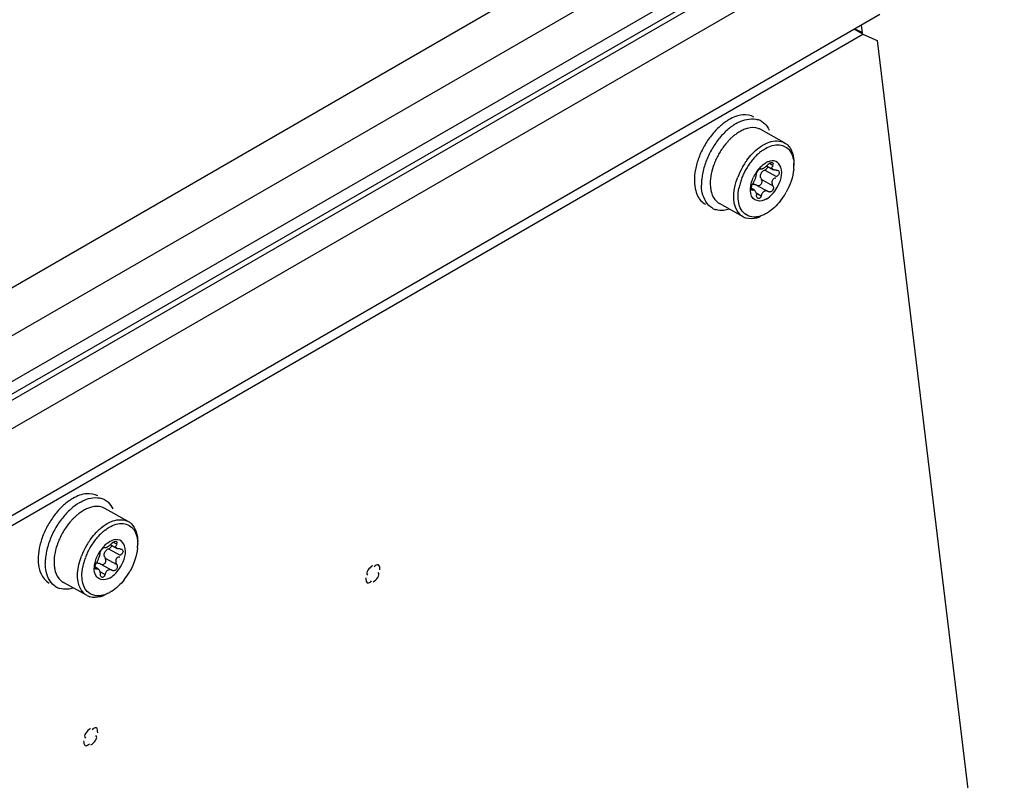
# Model space of a CAD drawing. Header units: inches. Extents: x 0 to 166, y 0 to 117.
# Tile 55 of 80: x 149.48 to 151.42, y 27.44 to 28.95. Entities that reach past the tile are written whole.
import ezdxf

# ---------------------------------------------------------------- set-up
doc = ezdxf.new("R2010")
doc.units = ezdxf.units.IN
doc.header["$LTSCALE"] = 9.105315
doc.header["$MEASUREMENT"] = 0
doc.layers.get('0').update_dxf_attribs({"linetype": 'CONTINUOUS'})

msp = doc.modelspace()

# ---------------------------------------------------------------- linework, layer by layer
at = {"color": 7, "linetype": 'CONTINUOUS'}
for p, q in [((147.7763, 27.4448), (150.893, 29.2442)), ((146.6703, 26.5842), (151.1263, 29.1568)), ((146.6726, 26.6225), (151.0819, 29.1682)), ((150.936, 29.1735), (147.8152, 27.3717)), ((151.093, 29.1491), (146.6837, 26.6034)), ((151.1514, 29.1145), (146.6953, 26.5418)), ((146.6838, 26.3644), (151.1729, 28.9562)), ((151.1391, 28.917), (151.1218, 28.9267)), ((151.1393, 28.9198), (151.1228, 28.9273)), ((151.1362, 28.935), (151.1381, 28.9196)), ((146.6858, 26.3459), (151.1391, 28.917)), ((151.1391, 28.917), (151.1672, 28.9043)), ((151.1672, 28.9043), (151.4183, 26.8337)), ((150.9847, 28.7028), (150.9381, 28.7288)), ((150.9358, 28.6527), (150.938, 28.6515)), ((150.9379, 28.6515), (150.938, 28.6515)), ((150.9445, 28.661), (150.9476, 28.6631)), ((150.9502, 28.6566), (150.9628, 28.6496)), ((150.9561, 28.6616), (150.9613, 28.6588)), ((151.0032, 28.658), (151.0032, 28.6626)), ((150.9276, 28.6349), (150.9266, 28.6319)), ((150.9457, 28.649), (150.9687, 28.6362)), ((150.9193, 28.6131), (150.9256, 28.6096)), ((150.9193, 28.6111), (150.9193, 28.6124)), ((150.9294, 28.6194), (150.9524, 28.6066)), ((150.9389, 28.6308), (150.9619, 28.618)), ((150.9194, 28.6108), (150.9221, 28.6093)), ((150.9287, 28.6039), (150.9387, 28.5983)), ((150.9527, 28.6064), (150.9524, 28.6066)), ((150.9033, 28.5566), (150.8567, 28.5826)), ((150.9511, 28.5645), (150.9492, 28.5633)), ((149.6902, 27.9554), (149.6436, 27.9814)), ((149.65, 27.9136), (149.6531, 27.9157)), ((149.6616, 27.9142), (149.6668, 27.9114)), ((149.7087, 27.9106), (149.7087, 27.9153)), ((149.6413, 27.9053), (149.6435, 27.9041)), ((149.6434, 27.9042), (149.6435, 27.9041)), ((149.6512, 27.9016), (149.6742, 27.8888)), ((149.6557, 27.9092), (149.6683, 27.9022)), ((149.6331, 27.8875), (149.6321, 27.8845)), ((149.6444, 27.8834), (149.6674, 27.8706)), ((149.6248, 27.8657), (149.6311, 27.8622)), ((149.6248, 27.8637), (149.6248, 27.865)), ((149.6249, 27.8635), (149.6276, 27.8619)), ((149.6342, 27.8565), (149.6442, 27.851)), ((149.6349, 27.8721), (149.6579, 27.8592)), ((149.6582, 27.8591), (149.6579, 27.8593)), ((150.1725, 27.8684), (150.1719, 27.8681)), ((149.6088, 27.8093), (149.5622, 27.8352)), ((149.6566, 27.8172), (149.6547, 27.816)), ((149.6157, 27.547), (149.6151, 27.5466))]:
    msp.add_line(p, q, dxfattribs=at)
for points in [[(150.9332, 28.6487), (150.9341, 28.6497), (150.9351, 28.6506)], [(150.9351, 28.6506), (150.9355, 28.6509), (150.9359, 28.6511), (150.9362, 28.6514), (150.9366, 28.6515), (150.9369, 28.6516), (150.9372, 28.6517), (150.9375, 28.6517), (150.9377, 28.6516), (150.9378, 28.6516)], [(150.938, 28.6515), (150.9383, 28.6513), (150.9388, 28.6512), (150.9393, 28.6512), (150.9399, 28.6513), (150.9405, 28.6514), (150.9412, 28.6517), (150.9419, 28.652), (150.9428, 28.6524), (150.9436, 28.6528)], [(150.9436, 28.6528), (150.9445, 28.6534), (150.9455, 28.654), (150.9464, 28.6547), (150.9473, 28.6554)], [(150.9457, 28.649), (150.9476, 28.6498), (150.9492, 28.651), (150.9505, 28.6523), (150.9514, 28.6538), (150.9519, 28.6552), (150.9519, 28.6557)], [(150.9473, 28.6554), (150.9481, 28.6561), (150.9491, 28.6569)], [(150.9491, 28.6569), (150.95, 28.6577), (150.951, 28.6586), (150.9519, 28.6596)], [(150.9519, 28.6596), (150.9525, 28.6602), (150.953, 28.6607), (150.9536, 28.6611), (150.9541, 28.6616), (150.9547, 28.662), (150.9553, 28.6624), (150.9559, 28.6627), (150.9565, 28.663), (150.9571, 28.6633)], [(150.9571, 28.6633), (150.9583, 28.6637), (150.9595, 28.6639), (150.9605, 28.6638), (150.9611, 28.6635)], [(150.9611, 28.6635), (150.9613, 28.6635), (150.9618, 28.6629), (150.9621, 28.6621), (150.9621, 28.6612), (150.9619, 28.66), (150.9613, 28.6588)], [(150.9287, 28.64), (150.9289, 28.641), (150.9293, 28.6422), (150.9298, 28.6436), (150.9305, 28.6449), (150.9313, 28.6462), (150.9322, 28.6475), (150.9332, 28.6487)], [(150.9685, 28.6487), (150.9701, 28.6486), (150.9715, 28.6482), (150.972, 28.648)], [(150.9735, 28.6411), (150.9727, 28.6396), (150.9716, 28.6383), (150.9702, 28.6371), (150.9687, 28.6362)], [(150.972, 28.648), (150.9726, 28.6475), (150.9735, 28.6466), (150.974, 28.6454)], [(150.974, 28.6454), (150.9742, 28.644), (150.9741, 28.6426), (150.9735, 28.6411)], [(150.9193, 28.6124), (150.9193, 28.6139), (150.9196, 28.6155), (150.92, 28.6172)], [(150.92, 28.6172), (150.9205, 28.6188), (150.9212, 28.6204), (150.9219, 28.6218)], [(150.9203, 28.62), (150.9212, 28.6205), (150.9221, 28.6208), (150.9231, 28.6209), (150.9242, 28.621), (150.9253, 28.6209), (150.9264, 28.6207), (150.9275, 28.6203), (150.9286, 28.6198), (150.9294, 28.6195)], [(150.93, 28.6191), (150.9314, 28.6185), (150.9331, 28.6182), (150.9347, 28.6183), (150.9362, 28.6188), (150.9376, 28.6196), (150.9387, 28.6208), (150.9396, 28.6222), (150.9402, 28.6238)], [(150.9403, 28.6274), (150.9398, 28.6291), (150.9389, 28.6308)], [(150.9402, 28.6238), (150.9404, 28.6256), (150.9403, 28.6274)], [(150.9619, 28.618), (150.9625, 28.6165), (150.9628, 28.6149), (150.9628, 28.6133), (150.9625, 28.6117), (150.962, 28.6102), (150.9613, 28.6089), (150.9603, 28.6077), (150.9592, 28.6068), (150.9579, 28.6061)], [(150.9204, 28.609), (150.9201, 28.6093), (150.9196, 28.61), (150.9193, 28.6111)], [(150.9221, 28.6093), (150.9214, 28.6089), (150.9207, 28.6089), (150.9204, 28.609)], [(150.9322, 28.5929), (150.932, 28.593), (150.9312, 28.5937), (150.9305, 28.5947), (150.9299, 28.596), (150.9296, 28.5975), (150.9293, 28.5992)], [(150.9339, 28.5925), (150.933, 28.5926), (150.9322, 28.5929)], [(150.9359, 28.5934), (150.9349, 28.5928), (150.9339, 28.5925)], [(150.9387, 28.5983), (150.9385, 28.5976), (150.9383, 28.597), (150.938, 28.5963), (150.9377, 28.5957), (150.9374, 28.5952), (150.9371, 28.5946), (150.9367, 28.5942), (150.9363, 28.5938), (150.9359, 28.5934)], [(150.9412, 28.6038), (150.9406, 28.6029), (150.9401, 28.602), (150.9395, 28.6009), (150.9391, 28.5997), (150.9387, 28.5983)], [(150.9443, 28.6066), (150.9434, 28.6061), (150.9426, 28.6054), (150.9419, 28.6046), (150.9412, 28.6038)], [(150.9524, 28.6066), (150.9517, 28.607), (150.9508, 28.6073), (150.9498, 28.6076), (150.9489, 28.6077), (150.948, 28.6077), (150.9471, 28.6076), (150.9462, 28.6074), (150.9452, 28.6071), (150.9443, 28.6066)], [(150.9579, 28.6061), (150.9573, 28.6059), (150.9567, 28.6057), (150.9561, 28.6057), (150.9555, 28.6056), (150.955, 28.6057), (150.9544, 28.6058), (150.9538, 28.6059), (150.9533, 28.6062), (150.9529, 28.6063)], [(149.6574, 27.9123), (149.658, 27.9128), (149.6585, 27.9133), (149.6591, 27.9138), (149.6596, 27.9142), (149.6602, 27.9146), (149.6608, 27.915), (149.6614, 27.9153), (149.662, 27.9156), (149.6626, 27.9159)], [(149.6626, 27.9159), (149.6638, 27.9163), (149.665, 27.9165), (149.666, 27.9164), (149.6666, 27.9162)], [(149.6666, 27.9162), (149.6668, 27.9161), (149.6673, 27.9155), (149.6676, 27.9148), (149.6676, 27.9138), (149.6674, 27.9126), (149.6668, 27.9114)], [(149.6342, 27.8926), (149.6344, 27.8936), (149.6348, 27.8949), (149.6353, 27.8962), (149.636, 27.8976), (149.6368, 27.8989), (149.6377, 27.9001), (149.6387, 27.9013)], [(149.6387, 27.9013), (149.6396, 27.9023), (149.6406, 27.9032)], [(149.6406, 27.9032), (149.641, 27.9035), (149.6414, 27.9038), (149.6417, 27.904), (149.6421, 27.9041), (149.6424, 27.9043), (149.6427, 27.9043), (149.643, 27.9043), (149.6432, 27.9043), (149.6433, 27.9042)], [(149.6435, 27.9041), (149.6438, 27.904), (149.6443, 27.9039), (149.6448, 27.9039), (149.6454, 27.9039), (149.646, 27.9041), (149.6467, 27.9043), (149.6474, 27.9046), (149.6483, 27.905), (149.6491, 27.9055)], [(149.6491, 27.9055), (149.65, 27.906), (149.651, 27.9066), (149.6519, 27.9073), (149.6528, 27.908)], [(149.6512, 27.9016), (149.6531, 27.9025), (149.6547, 27.9036), (149.656, 27.9049), (149.6569, 27.9064), (149.6574, 27.9079), (149.6574, 27.9083)], [(149.6528, 27.908), (149.6536, 27.9087), (149.6546, 27.9095)], [(149.6546, 27.9095), (149.6555, 27.9103), (149.6565, 27.9113), (149.6574, 27.9123)], [(149.674, 27.9013), (149.6756, 27.9012), (149.677, 27.9008), (149.6775, 27.9006)], [(149.679, 27.8937), (149.6782, 27.8923), (149.6771, 27.8909), (149.6757, 27.8898), (149.6742, 27.8888)], [(149.6775, 27.9006), (149.6781, 27.9001), (149.679, 27.8992), (149.6795, 27.898)], [(149.6795, 27.898), (149.6797, 27.8966), (149.6796, 27.8952), (149.679, 27.8937)], [(149.6255, 27.8698), (149.626, 27.8715), (149.6267, 27.873), (149.6274, 27.8744)], [(149.6258, 27.8727), (149.6267, 27.8731), (149.6276, 27.8734), (149.6286, 27.8736), (149.6297, 27.8736), (149.6308, 27.8735), (149.6319, 27.8733), (149.633, 27.873), (149.6341, 27.8725), (149.6349, 27.8721)], [(149.6355, 27.8717), (149.6369, 27.8711), (149.6386, 27.8708), (149.6402, 27.8709), (149.6417, 27.8714), (149.6431, 27.8723), (149.6442, 27.8734), (149.6451, 27.8749), (149.6457, 27.8765)], [(149.6458, 27.88), (149.6453, 27.8818), (149.6444, 27.8834)], [(149.6457, 27.8765), (149.6459, 27.8782), (149.6458, 27.88)], [(149.6248, 27.865), (149.6248, 27.8665), (149.6251, 27.8681), (149.6255, 27.8698)], [(149.6259, 27.8616), (149.6256, 27.8619), (149.6251, 27.8627), (149.6248, 27.8637)], [(149.6276, 27.8619), (149.6269, 27.8615), (149.6262, 27.8615), (149.6259, 27.8616)], [(149.6467, 27.8564), (149.6461, 27.8556), (149.6456, 27.8546), (149.645, 27.8535), (149.6446, 27.8523), (149.6442, 27.851)], [(149.6498, 27.8593), (149.6489, 27.8587), (149.6481, 27.858), (149.6474, 27.8573), (149.6467, 27.8564)], [(149.6579, 27.8593), (149.6572, 27.8596), (149.6563, 27.86), (149.6553, 27.8602), (149.6544, 27.8603), (149.6535, 27.8604), (149.6526, 27.8603), (149.6517, 27.86), (149.6507, 27.8597), (149.6498, 27.8593)], [(149.6634, 27.8587), (149.6628, 27.8585), (149.6622, 27.8584), (149.6616, 27.8583), (149.661, 27.8583), (149.6605, 27.8583), (149.6599, 27.8584), (149.6593, 27.8586), (149.6588, 27.8588), (149.6584, 27.859)], [(149.6674, 27.8706), (149.668, 27.8691), (149.6683, 27.8675), (149.6683, 27.8659), (149.668, 27.8643), (149.6675, 27.8628), (149.6668, 27.8615), (149.6658, 27.8603), (149.6647, 27.8594), (149.6634, 27.8587)], [(149.6377, 27.8455), (149.6375, 27.8456), (149.6367, 27.8464), (149.636, 27.8474), (149.6354, 27.8487), (149.635, 27.8502), (149.6348, 27.8518)], [(149.6394, 27.8452), (149.6385, 27.8452), (149.6377, 27.8455)], [(149.6414, 27.846), (149.6404, 27.8454), (149.6394, 27.8452)], [(149.6442, 27.851), (149.644, 27.8503), (149.6438, 27.8496), (149.6435, 27.8489), (149.6432, 27.8483), (149.6429, 27.8478), (149.6426, 27.8473), (149.6422, 27.8468), (149.6418, 27.8464), (149.6414, 27.846)]]:
    msp.add_lwpolyline(points, dxfattribs=at)
for centre, radius, start, end in [((150.9217, 28.7156), 0.0343, 60.8968, 72.7376), ((150.9477, 28.6341), 0.1356, 131.9923, 136.9605), ((150.9392, 28.6435), 0.1229, 128.1373, 131.9828), ((150.9552, 28.6334), 0.126, 130.2953, 131.7609), ((150.9495, 28.6403), 0.1171, 126.2971, 130.3282), ((150.9408, 28.6521), 0.1024, 121.7868, 126.3115), ((150.9351, 28.6612), 0.0917, 120.0089, 121.7357), ((150.9239, 28.7033), 0.0291, 60.8544, 72.0897), ((150.981, 28.6097), 0.1611, 141.6477, 146.1642), ((150.9714, 28.6173), 0.1489, 136.8887, 141.663), ((150.9614, 28.6267), 0.1352, 131.7994, 136.8811), ((150.9595, 28.626), 0.1174, 134.1231, 136.9363), ((150.9718, 28.6143), 0.1669, 150.5952, 154.9464), ((150.9711, 28.6146), 0.1661, 146.2139, 150.5922), ((150.9854, 28.6067), 0.1665, 146.1593, 155.0083), ((150.9778, 28.6109), 0.1412, 146.2139, 150.5922), ((150.9744, 28.6133), 0.137, 141.687, 146.2278), ((150.9676, 28.6186), 0.1283, 138.1732, 141.6838), ((150.9626, 28.623), 0.1217, 136.9295, 138.1541), ((150.9575, 28.6199), 0.1515, 159.3926, 164.0431), ((150.9683, 28.6159), 0.1631, 154.9321, 159.4075), ((150.9823, 28.6081), 0.163, 154.9925, 159.4667), ((150.9754, 28.6119), 0.1386, 154.9321, 159.4075), ((150.9784, 28.6106), 0.1418, 150.5952, 154.9464), ((151.0146, 28.5919), 0.1209, 139.4052, 141.7915), ((151.0039, 28.6022), 0.1144, 131.7917, 136.3514), ((151.0101, 28.5959), 0.1149, 137.0166, 139.4066), ((151.0049, 28.6007), 0.1078, 132.6005, 137.0314), ((151.0006, 28.6053), 0.1015, 131.0806, 132.574), ((150.9984, 28.6078), 0.0982, 129.8277, 131.0795), ((150.9953, 28.6116), 0.0933, 127.2991, 129.8392), ((150.9439, 28.6238), 0.1374, 164.0473, 169.0386), ((150.9568, 28.6163), 0.1363, 164.1679, 169.6541), ((150.9712, 28.6122), 0.1512, 159.4506, 164.1709), ((151.0236, 28.5854), 0.1402, 150.5579, 159.4464), ((151.0244, 28.585), 0.1412, 146.1505, 150.5857), ((151.0232, 28.5856), 0.1316, 146.3858, 155.1826), ((151.0223, 28.5864), 0.1386, 143.6939, 146.1506), ((151.0199, 28.5878), 0.1276, 141.8059, 146.3934), ((150.9876, 28.6054), 0.0705, 137.6336, 151.1114), ((150.9834, 28.6091), 0.0649, 134.1771, 137.5927), ((150.9662, 28.6309), 0.0372, 116.167, 120.0267), ((150.9647, 28.6341), 0.0336, 111.2313, 116.1869), ((150.9215, 28.6581), 0.0817, 354.8747, 359.9267), ((150.9413, 28.6191), 0.1205, 169.6533, 174.6659), ((151.0116, 28.5901), 0.1191, 159.6606, 164.3424), ((151.0204, 28.5869), 0.1285, 155.1686, 159.6757), ((150.9887, 28.6047), 0.0719, 151.0971, 155.4173), ((150.9264, 28.6205), 0.1056, 174.6838, 178.7459), ((150.9165, 28.6208), 0.0957, 178.7785, 180.8467), ((151.0007, 28.5932), 0.1078, 164.3466, 169.3631), ((150.8752, 28.6679), 0.1292, 321.8281, 329.7179), ((150.8734, 28.669), 0.1312, 329.6816, 330.7975), ((150.8592, 28.6035), 0.0343, 240.8968, 252.7376), ((150.9175, 28.5821), 0.0291, 240.8968, 252.7376), ((149.6447, 27.8962), 0.1229, 128.1373, 131.9828), ((149.6463, 27.9047), 0.1024, 121.7868, 126.3115), ((149.6406, 27.9138), 0.0917, 120.0089, 121.7357), ((149.6272, 27.9682), 0.0343, 60.8968, 72.7376), ((149.6532, 27.8868), 0.1356, 131.9923, 136.9605), ((149.6769, 27.8699), 0.1489, 136.8887, 141.663), ((149.6669, 27.8793), 0.1352, 131.7994, 136.8811), ((149.6607, 27.886), 0.126, 130.2953, 131.7609), ((149.655, 27.8929), 0.1171, 126.2971, 130.3282), ((149.6294, 27.956), 0.0291, 60.8544, 72.0897), ((149.6766, 27.8673), 0.1661, 146.2139, 150.5922), ((149.6909, 27.8593), 0.1665, 146.1593, 155.0083), ((149.6865, 27.8623), 0.1611, 141.6477, 146.1642), ((149.6731, 27.8713), 0.1283, 138.1732, 141.6838), ((149.6681, 27.8757), 0.1217, 136.9295, 138.1541), ((149.665, 27.8786), 0.1174, 134.1231, 136.9363), ((149.6738, 27.8685), 0.1631, 154.9321, 159.4075), ((149.6773, 27.8669), 0.1669, 150.5952, 154.9464), ((149.6839, 27.8632), 0.1418, 150.5952, 154.9464), ((149.6833, 27.8635), 0.1412, 146.2139, 150.5922), ((149.6799, 27.8659), 0.137, 141.687, 146.2278), ((149.7094, 27.8548), 0.1144, 131.7917, 136.3514), ((149.7104, 27.8533), 0.1078, 132.6005, 137.0314), ((149.7061, 27.8579), 0.1015, 131.0806, 132.574), ((149.7039, 27.8604), 0.0982, 129.8277, 131.0795), ((149.7008, 27.8642), 0.0933, 127.2991, 129.8392), ((149.6494, 27.8764), 0.1374, 164.0473, 169.0386), ((149.663, 27.8725), 0.1515, 159.3926, 164.0431), ((149.6767, 27.8648), 0.1512, 159.4506, 164.1709), ((149.6878, 27.8607), 0.163, 154.9925, 159.4667), ((149.6809, 27.8646), 0.1386, 154.9321, 159.4075), ((149.7299, 27.8376), 0.1412, 146.1505, 150.5857), ((149.7278, 27.839), 0.1386, 143.6939, 146.1506), ((149.7254, 27.8404), 0.1276, 141.8059, 146.3934), ((149.7201, 27.8446), 0.1209, 139.4052, 141.7915), ((149.7156, 27.8485), 0.1149, 137.0166, 139.4066), ((149.6717, 27.8835), 0.0372, 116.167, 120.0267), ((149.6702, 27.8867), 0.0336, 111.2313, 116.1869), ((149.6468, 27.8717), 0.1205, 169.6533, 174.6659), ((149.6623, 27.8689), 0.1363, 164.1679, 169.6541), ((149.7291, 27.838), 0.1402, 150.5579, 159.4464), ((149.7259, 27.8395), 0.1285, 155.1686, 159.6757), ((149.7287, 27.8382), 0.1316, 146.3858, 155.1826), ((149.6931, 27.858), 0.0705, 137.6336, 151.1114), ((149.6889, 27.8617), 0.0649, 134.1771, 137.5927), ((149.627, 27.9107), 0.0817, 354.8747, 359.9267), ((149.6319, 27.8731), 0.1056, 174.6838, 178.7459), ((149.622, 27.8734), 0.0957, 178.7785, 180.8467), ((149.7062, 27.8458), 0.1078, 164.3466, 169.3631), ((149.7171, 27.8427), 0.1191, 159.6606, 164.3424), ((149.6942, 27.8573), 0.0719, 151.0971, 155.4173), ((149.5807, 27.9205), 0.1292, 321.8281, 329.7179), ((149.5789, 27.9216), 0.1312, 329.6816, 330.7975), ((149.5647, 27.8562), 0.0343, 240.8968, 252.7376), ((149.623, 27.8347), 0.0291, 240.8968, 252.7376)]:
    msp.add_arc(centre, radius, start, end, dxfattribs=at)
for points, knots in [([(150.8753, 28.7484), (150.8732, 28.7472), (150.8692, 28.7446), (150.8653, 28.7417), (150.8633, 28.7402)], [0, 0, 0, 0, 0.4894, 1, 1, 1, 1]), ([(150.8893, 28.7406), (150.8907, 28.7415), (150.8937, 28.7431), (150.8968, 28.7445), (150.8983, 28.7451)], [0, 0, 0, 0, 0.507803, 1, 1, 1, 1]), ([(150.9044, 28.7286), (150.903, 28.728), (150.9003, 28.7268), (150.8977, 28.7254), (150.8964, 28.7246)], [0, 0, 0, 0, 0.491865, 1, 1, 1, 1]), ([(150.912, 28.7312), (150.9108, 28.7308), (150.9082, 28.7301), (150.9057, 28.7291), (150.9044, 28.7286)], [0, 0, 0, 0, 0.491303, 1, 1, 1, 1]), ([(150.9384, 28.7455), (150.9396, 28.7449), (150.9418, 28.7434), (150.9439, 28.7417), (150.9449, 28.7408)], [0, 0, 0, 0, 0.497634, 1, 1, 1, 1]), ([(150.8884, 28.7193), (150.8865, 28.718), (150.8829, 28.7151), (150.8794, 28.7119), (150.8777, 28.7103)], [0, 0, 0, 0, 0.491312, 1, 1, 1, 1]), ([(150.8964, 28.7246), (150.895, 28.7238), (150.8923, 28.7221), (150.8897, 28.7203), (150.8884, 28.7193)], [0, 0, 0, 0, 0.491437, 1, 1, 1, 1]), ([(150.9388, 28.6858), (150.9402, 28.6868), (150.9429, 28.6888), (150.9458, 28.6906), (150.9472, 28.6914)], [0, 0, 0, 0, 0.509591, 1, 1, 1, 1]), ([(150.943, 28.6986), (150.9466, 28.7007), (150.9593, 28.7069), (150.9759, 28.7077), (150.9847, 28.7028)], [0, 0, 0, 0, 0.292744, 1, 1, 1, 1]), ([(150.9472, 28.6914), (150.9555, 28.6962), (150.9732, 28.703), (150.9907, 28.6933), (150.9953, 28.687)], [0, 0, 0, 0, 0.547343, 1, 1, 1, 1]), ([(150.9847, 28.7028), (150.9857, 28.7022), (150.9877, 28.701), (150.9895, 28.6995), (150.9903, 28.6987)], [0, 0, 0, 0, 0.497634, 1, 1, 1, 1]), ([(150.9381, 28.6557), (150.9391, 28.6567), (150.9412, 28.6585), (150.9434, 28.6602), (150.9445, 28.661)], [0, 0, 0, 0, 0.511484, 1, 1, 1, 1]), ([(150.9695, 28.6135), (150.9766, 28.6255), (150.9846, 28.6466), (150.9689, 28.6686), (150.9573, 28.6673), (150.9525, 28.6654)], [0, 0, 0, 0, 0.583148, 0.785957, 1, 1, 1, 1]), ([(150.9627, 28.6496), (150.9614, 28.6501), (150.9579, 28.6529), (150.9612, 28.6562), (150.9627, 28.6573)], [0, 0, 0, 0, 0.436798, 1, 1, 1, 1]), ([(150.9033, 28.5566), (150.8985, 28.5593), (150.8787, 28.5807), (150.8845, 28.6139), (150.8923, 28.6346)], [0, 0, 0, 0, 0.199536, 1, 1, 1, 1]), ([(150.9197, 28.6247), (150.9202, 28.6264), (150.9213, 28.6298), (150.9226, 28.633), (150.9233, 28.6346)], [0, 0, 0, 0, 0.495076, 1, 1, 1, 1]), ([(150.9266, 28.6319), (150.9259, 28.63), (150.9245, 28.6266), (150.9228, 28.6232), (150.9219, 28.6218)], [0, 0, 0, 0, 0.539023, 1, 1, 1, 1]), ([(150.9287, 28.64), (150.9287, 28.6392), (150.9284, 28.6375), (150.9279, 28.6358), (150.9276, 28.6349)], [0, 0, 0, 0, 0.419494, 1, 1, 1, 1]), ([(150.9379, 28.6417), (150.9373, 28.6406), (150.9364, 28.6384), (150.9365, 28.636), (150.9368, 28.635)], [0, 0, 0, 0, 0.535627, 1, 1, 1, 1]), ([(150.9368, 28.635), (150.9371, 28.6344), (150.9378, 28.6332), (150.939, 28.6324), (150.9396, 28.6321)], [0, 0, 0, 0, 0.466736, 1, 1, 1, 1]), ([(150.9402, 28.6449), (150.9397, 28.6444), (150.9389, 28.6434), (150.9382, 28.6423), (150.9379, 28.6417)], [0, 0, 0, 0, 0.50428, 1, 1, 1, 1]), ([(150.9457, 28.649), (150.9447, 28.6486), (150.9427, 28.6474), (150.941, 28.6458), (150.9402, 28.6449)], [0, 0, 0, 0, 0.475051, 1, 1, 1, 1]), ([(150.9604, 28.6248), (150.9605, 28.627), (150.9611, 28.6316), (150.9659, 28.6336), (150.9679, 28.6333)], [0, 0, 0, 0, 0.516631, 1, 1, 1, 1]), ([(150.9685, 28.6487), (150.9675, 28.6486), (150.9655, 28.6487), (150.9636, 28.6492), (150.9627, 28.6496)], [0, 0, 0, 0, 0.503877, 1, 1, 1, 1]), ([(150.8426, 28.5736), (150.8319, 28.5795), (150.8224, 28.5972), (150.8209, 28.6143), (150.8209, 28.6194)], [0, 0, 0, 0, 0.705456, 1, 1, 1, 1]), ([(150.8382, 28.6218), (150.8382, 28.6203), (150.8384, 28.6174), (150.8386, 28.6146), (150.8388, 28.6132)], [0, 0, 0, 0, 0.508289, 1, 1, 1, 1]), ([(150.8388, 28.6132), (150.839, 28.6117), (150.8395, 28.6088), (150.8402, 28.6059), (150.8406, 28.6045)], [0, 0, 0, 0, 0.509734, 1, 1, 1, 1]), ([(150.9398, 28.5881), (150.934, 28.5869), (150.9184, 28.5912), (150.9171, 28.6068), (150.9177, 28.614)], [0, 0, 0, 0, 0.450413, 1, 1, 1, 1]), ([(150.9177, 28.614), (150.9178, 28.6157), (150.9183, 28.6194), (150.9192, 28.6229), (150.9197, 28.6247)], [0, 0, 0, 0, 0.488432, 1, 1, 1, 1]), ([(150.9619, 28.618), (150.9614, 28.619), (150.9606, 28.6212), (150.9604, 28.6236), (150.9604, 28.6248)], [0, 0, 0, 0, 0.468776, 1, 1, 1, 1]), ([(150.8095, 28.6078), (150.8099, 28.6063), (150.8108, 28.6035), (150.8119, 28.6008), (150.8126, 28.5995)], [0, 0, 0, 0, 0.508998, 1, 1, 1, 1]), ([(150.9221, 28.6093), (150.9226, 28.6096), (150.9238, 28.61), (150.9249, 28.6094), (150.9253, 28.609)], [0, 0, 0, 0, 0.475175, 1, 1, 1, 1]), ([(150.9253, 28.609), (150.926, 28.6085), (150.9272, 28.607), (150.928, 28.6053), (150.9283, 28.6044)], [0, 0, 0, 0, 0.451323, 1, 1, 1, 1]), ([(150.9283, 28.6044), (150.9286, 28.6036), (150.9291, 28.6019), (150.9293, 28.6001), (150.9293, 28.5992)], [0, 0, 0, 0, 0.486991, 1, 1, 1, 1]), ([(150.8509, 28.5868), (150.8518, 28.586), (150.8536, 28.5845), (150.8556, 28.5832), (150.8566, 28.5826)], [0, 0, 0, 0, 0.502532, 1, 1, 1, 1]), ([(150.9487, 28.5917), (150.9473, 28.5909), (150.9444, 28.5895), (150.9413, 28.5885), (150.9398, 28.5881)], [0, 0, 0, 0, 0.518592, 1, 1, 1, 1]), ([(150.8762, 28.5716), (150.8743, 28.571), (150.8706, 28.57), (150.8668, 28.5695), (150.865, 28.5693)], [0, 0, 0, 0, 0.511568, 1, 1, 1, 1]), ([(150.9346, 28.5573), (150.9335, 28.557), (150.9313, 28.5565), (150.929, 28.5562), (150.9279, 28.5561)], [0, 0, 0, 0, 0.508835, 1, 1, 1, 1]), ([(150.9373, 28.557), (150.9361, 28.5564), (150.9335, 28.5555), (150.931, 28.5547), (150.9297, 28.5543)], [0, 0, 0, 0, 0.50863, 1, 1, 1, 1]), ([(150.9417, 28.5597), (150.9405, 28.5592), (150.9382, 28.5583), (150.9358, 28.5576), (150.9346, 28.5573)], [0, 0, 0, 0, 0.508655, 1, 1, 1, 1]), ([(150.9491, 28.5634), (150.9479, 28.5627), (150.9455, 28.5613), (150.943, 28.5602), (150.9417, 28.5597)], [0, 0, 0, 0, 0.508101, 1, 1, 1, 1]), ([(149.5808, 28.001), (149.5787, 27.9998), (149.5747, 27.9972), (149.5708, 27.9944), (149.5688, 27.9929)], [0, 0, 0, 0, 0.4894, 1, 1, 1, 1]), ([(149.5948, 27.9932), (149.5962, 27.9941), (149.5992, 27.9957), (149.6023, 27.9971), (149.6038, 27.9978)], [0, 0, 0, 0, 0.507803, 1, 1, 1, 1]), ([(149.6439, 27.9982), (149.6451, 27.9975), (149.6473, 27.996), (149.6494, 27.9943), (149.6504, 27.9934)], [0, 0, 0, 0, 0.497634, 1, 1, 1, 1]), ([(149.5939, 27.972), (149.592, 27.9706), (149.5884, 27.9677), (149.5849, 27.9645), (149.5832, 27.9629)], [0, 0, 0, 0, 0.491312, 1, 1, 1, 1]), ([(149.6019, 27.9772), (149.6005, 27.9764), (149.5978, 27.9747), (149.5952, 27.9729), (149.5939, 27.972)], [0, 0, 0, 0, 0.491437, 1, 1, 1, 1]), ([(149.6099, 27.9812), (149.6085, 27.9806), (149.6058, 27.9794), (149.6032, 27.978), (149.6019, 27.9772)], [0, 0, 0, 0, 0.491865, 1, 1, 1, 1]), ([(149.6175, 27.9838), (149.6163, 27.9835), (149.6137, 27.9827), (149.6112, 27.9817), (149.6099, 27.9812)], [0, 0, 0, 0, 0.491303, 1, 1, 1, 1]), ([(149.6485, 27.9512), (149.6521, 27.9533), (149.6648, 27.9596), (149.6814, 27.9604), (149.6902, 27.9554)], [0, 0, 0, 0, 0.292744, 1, 1, 1, 1]), ([(149.6527, 27.944), (149.661, 27.9488), (149.6787, 27.9556), (149.6962, 27.946), (149.7008, 27.9396)], [0, 0, 0, 0, 0.547343, 1, 1, 1, 1]), ([(149.6902, 27.9554), (149.6912, 27.9549), (149.6932, 27.9536), (149.695, 27.9522), (149.6958, 27.9514)], [0, 0, 0, 0, 0.497634, 1, 1, 1, 1]), ([(149.6443, 27.9384), (149.6457, 27.9394), (149.6484, 27.9414), (149.6513, 27.9432), (149.6527, 27.944)], [0, 0, 0, 0, 0.509591, 1, 1, 1, 1]), ([(149.6436, 27.9083), (149.6446, 27.9093), (149.6467, 27.9112), (149.6489, 27.9129), (149.65, 27.9136)], [0, 0, 0, 0, 0.511484, 1, 1, 1, 1]), ([(149.675, 27.8661), (149.6821, 27.8782), (149.6901, 27.8992), (149.6744, 27.9213), (149.6628, 27.9199), (149.658, 27.918)], [0, 0, 0, 0, 0.583148, 0.785957, 1, 1, 1, 1]), ([(149.6434, 27.8943), (149.6428, 27.8932), (149.6419, 27.8911), (149.642, 27.8886), (149.6423, 27.8876)], [0, 0, 0, 0, 0.535627, 1, 1, 1, 1]), ([(149.6457, 27.8976), (149.6452, 27.8971), (149.6444, 27.896), (149.6437, 27.8949), (149.6434, 27.8943)], [0, 0, 0, 0, 0.50428, 1, 1, 1, 1]), ([(149.6512, 27.9016), (149.6502, 27.9013), (149.6482, 27.9001), (149.6465, 27.8985), (149.6457, 27.8976)], [0, 0, 0, 0, 0.475051, 1, 1, 1, 1]), ([(149.6682, 27.9022), (149.6669, 27.9028), (149.6634, 27.9055), (149.6667, 27.9088), (149.6682, 27.9099)], [0, 0, 0, 0, 0.436798, 1, 1, 1, 1]), ([(149.674, 27.9013), (149.673, 27.9012), (149.671, 27.9013), (149.6691, 27.9018), (149.6682, 27.9022)], [0, 0, 0, 0, 0.503877, 1, 1, 1, 1]), ([(149.5437, 27.8744), (149.5437, 27.873), (149.5439, 27.8701), (149.5441, 27.8672), (149.5443, 27.8658)], [0, 0, 0, 0, 0.508289, 1, 1, 1, 1]), ([(149.6088, 27.8093), (149.604, 27.8119), (149.5842, 27.8333), (149.59, 27.8665), (149.5978, 27.8872)], [0, 0, 0, 0, 0.199536, 1, 1, 1, 1]), ([(149.6232, 27.8666), (149.6233, 27.8684), (149.6238, 27.872), (149.6247, 27.8756), (149.6252, 27.8774)], [0, 0, 0, 0, 0.488432, 1, 1, 1, 1]), ([(149.6252, 27.8774), (149.6257, 27.879), (149.6268, 27.8824), (149.6281, 27.8856), (149.6288, 27.8872)], [0, 0, 0, 0, 0.495076, 1, 1, 1, 1]), ([(149.6321, 27.8845), (149.6314, 27.8826), (149.63, 27.8792), (149.6283, 27.8758), (149.6274, 27.8744)], [0, 0, 0, 0, 0.539023, 1, 1, 1, 1]), ([(149.6342, 27.8926), (149.6342, 27.8919), (149.6339, 27.8901), (149.6334, 27.8885), (149.6331, 27.8875)], [0, 0, 0, 0, 0.419494, 1, 1, 1, 1]), ([(149.6423, 27.8876), (149.6426, 27.887), (149.6433, 27.8858), (149.6445, 27.885), (149.6451, 27.8847)], [0, 0, 0, 0, 0.466736, 1, 1, 1, 1]), ([(149.6659, 27.8774), (149.666, 27.8796), (149.6666, 27.8843), (149.6714, 27.8862), (149.6734, 27.8859)], [0, 0, 0, 0, 0.516631, 1, 1, 1, 1]), ([(149.6674, 27.8706), (149.6669, 27.8716), (149.6661, 27.8738), (149.6659, 27.8762), (149.6659, 27.8774)], [0, 0, 0, 0, 0.468776, 1, 1, 1, 1]), ([(149.515, 27.8604), (149.5154, 27.859), (149.5163, 27.8561), (149.5174, 27.8534), (149.518, 27.8521)], [0, 0, 0, 0, 0.508998, 1, 1, 1, 1]), ([(149.5481, 27.8262), (149.5374, 27.8321), (149.5279, 27.8498), (149.5264, 27.8669), (149.5264, 27.872)], [0, 0, 0, 0, 0.705456, 1, 1, 1, 1]), ([(149.5443, 27.8658), (149.5445, 27.8643), (149.545, 27.8614), (149.5457, 27.8585), (149.5461, 27.8571)], [0, 0, 0, 0, 0.509734, 1, 1, 1, 1]), ([(149.6453, 27.8408), (149.6395, 27.8395), (149.6239, 27.8439), (149.6226, 27.8594), (149.6232, 27.8666)], [0, 0, 0, 0, 0.450413, 1, 1, 1, 1]), ([(149.6276, 27.8619), (149.6281, 27.8623), (149.6293, 27.8626), (149.6304, 27.862), (149.6308, 27.8616)], [0, 0, 0, 0, 0.475175, 1, 1, 1, 1]), ([(149.6308, 27.8616), (149.6315, 27.8611), (149.6327, 27.8596), (149.6335, 27.8579), (149.6338, 27.857)], [0, 0, 0, 0, 0.451323, 1, 1, 1, 1]), ([(149.6338, 27.857), (149.6341, 27.8562), (149.6346, 27.8545), (149.6348, 27.8527), (149.6348, 27.8518)], [0, 0, 0, 0, 0.486991, 1, 1, 1, 1]), ([(150.1866, 27.8602), (150.1866, 27.8636), (150.1859, 27.8733), (150.177, 27.8684), (150.1754, 27.8659)], [0, 0, 0, 0, 0.519659, 1, 1, 1, 1]), ([(149.5564, 27.8395), (149.5573, 27.8386), (149.5591, 27.8371), (149.5611, 27.8358), (149.5621, 27.8352)], [0, 0, 0, 0, 0.502532, 1, 1, 1, 1]), ([(149.6542, 27.8444), (149.6528, 27.8435), (149.6499, 27.8421), (149.6468, 27.8411), (149.6453, 27.8408)], [0, 0, 0, 0, 0.518592, 1, 1, 1, 1]), ([(150.1588, 27.8442), (150.1588, 27.8409), (150.1594, 27.8311), (150.1683, 27.836), (150.17, 27.8386)], [0, 0, 0, 0, 0.519659, 1, 1, 1, 1]), ([(149.5817, 27.8242), (149.5798, 27.8236), (149.5761, 27.8227), (149.5723, 27.8221), (149.5705, 27.8219)], [0, 0, 0, 0, 0.511568, 1, 1, 1, 1]), ([(149.6546, 27.816), (149.6534, 27.8153), (149.651, 27.814), (149.6485, 27.8128), (149.6472, 27.8123)], [0, 0, 0, 0, 0.508101, 1, 1, 1, 1]), ([(149.6401, 27.8099), (149.639, 27.8096), (149.6368, 27.8091), (149.6345, 27.8088), (149.6334, 27.8087)], [0, 0, 0, 0, 0.508835, 1, 1, 1, 1]), ([(149.6428, 27.8096), (149.6416, 27.8091), (149.639, 27.8081), (149.6365, 27.8073), (149.6352, 27.807)], [0, 0, 0, 0, 0.50863, 1, 1, 1, 1]), ([(149.6472, 27.8123), (149.646, 27.8118), (149.6437, 27.8109), (149.6413, 27.8102), (149.6401, 27.8099)], [0, 0, 0, 0, 0.508655, 1, 1, 1, 1]), ([(149.6298, 27.5388), (149.6298, 27.5421), (149.6292, 27.5519), (149.6203, 27.547), (149.6186, 27.5444)], [0, 0, 0, 0, 0.519659, 1, 1, 1, 1]), ([(149.602, 27.5227), (149.6021, 27.5194), (149.6027, 27.5096), (149.6116, 27.5146), (149.6133, 27.5171)], [0, 0, 0, 0, 0.519659, 1, 1, 1, 1])]:
    msp.add_open_spline(points, degree=3, knots=knots, dxfattribs=at)
for points in [[(150.9023, 28.7576), (150.8928, 28.7568), (150.8835, 28.7531), (150.8753, 28.7484)], [(150.8983, 28.7451), (150.9087, 28.7495), (150.9212, 28.7517), (150.9319, 28.7483)], [(150.9244, 28.7533), (150.9179, 28.757), (150.9098, 28.7583), (150.9023, 28.7576)], [(150.9329, 28.731), (150.9263, 28.7332), (150.9188, 28.7329), (150.912, 28.7312)], [(150.9449, 28.7408), (150.9489, 28.7371), (150.952, 28.7325), (150.9543, 28.7277)], [(150.8486, 28.7267), (150.8429, 28.7206), (150.8377, 28.714), (150.8331, 28.707)], [(150.9277, 28.6874), (150.9324, 28.6916), (150.9375, 28.6955), (150.943, 28.6986)], [(150.9903, 28.6987), (150.9997, 28.6901), (151.0032, 28.6754), (151.0032, 28.6626)], [(150.9106, 28.6684), (150.9138, 28.6729), (150.9174, 28.6771), (150.9212, 28.6811)], [(150.9953, 28.687), (151.0011, 28.6788), (151.0032, 28.668), (151.0032, 28.658)], [(150.8457, 28.6607), (150.8411, 28.6483), (150.8381, 28.635), (150.8382, 28.6218)], [(151.0028, 28.6508), (151.0014, 28.6348), (150.9958, 28.619), (150.988, 28.605)], [(150.8091, 28.6499), (150.8076, 28.6425), (150.8068, 28.635), (150.8069, 28.6275)], [(150.8069, 28.6275), (150.807, 28.6208), (150.8078, 28.6142), (150.8095, 28.6078)], [(150.8932, 28.5954), (150.8931, 28.6013), (150.8937, 28.6072), (150.8948, 28.6131)], [(150.9487, 28.5917), (150.9574, 28.5967), (150.9644, 28.6048), (150.9695, 28.6135)], [(150.8126, 28.5995), (150.8159, 28.5921), (150.8215, 28.5853), (150.8286, 28.5814)], [(150.8406, 28.6045), (150.8425, 28.598), (150.8459, 28.5915), (150.8509, 28.5868)], [(150.9011, 28.5678), (150.8955, 28.5756), (150.8934, 28.5858), (150.8932, 28.5954)], [(150.9767, 28.5881), (150.9696, 28.579), (150.961, 28.5707), (150.9512, 28.5646)], [(150.865, 28.5693), (150.8597, 28.5688), (150.8541, 28.5692), (150.8491, 28.5708)], [(150.9279, 28.5561), (150.9182, 28.5552), (150.9068, 28.5599), (150.9011, 28.5678)], [(150.9297, 28.5543), (150.923, 28.5526), (150.9155, 28.5522), (150.9088, 28.5543)], [(149.6078, 28.0102), (149.5983, 28.0094), (149.589, 28.0058), (149.5808, 28.001)], [(149.6299, 28.0059), (149.6234, 28.0096), (149.6153, 28.0109), (149.6078, 28.0102)], [(149.6038, 27.9978), (149.6142, 28.0021), (149.6267, 28.0043), (149.6374, 28.0009)], [(149.6504, 27.9934), (149.6544, 27.9898), (149.6575, 27.9852), (149.6598, 27.9803)], [(149.5541, 27.9793), (149.5484, 27.9732), (149.5432, 27.9666), (149.5386, 27.9596)], [(149.6384, 27.9837), (149.6318, 27.9858), (149.6243, 27.9855), (149.6175, 27.9838)], [(149.6332, 27.94), (149.6379, 27.9442), (149.643, 27.9481), (149.6485, 27.9512)], [(149.6958, 27.9514), (149.7052, 27.9427), (149.7087, 27.928), (149.7087, 27.9153)], [(149.6161, 27.9211), (149.6193, 27.9255), (149.6229, 27.9297), (149.6267, 27.9337)], [(149.7008, 27.9396), (149.7066, 27.9315), (149.7087, 27.9206), (149.7087, 27.9106)], [(149.5512, 27.9133), (149.5466, 27.901), (149.5436, 27.8876), (149.5437, 27.8744)], [(149.5146, 27.9025), (149.5131, 27.8951), (149.5123, 27.8876), (149.5124, 27.8801)], [(149.7083, 27.9035), (149.7069, 27.8875), (149.7013, 27.8716), (149.6935, 27.8576)], [(149.5124, 27.8801), (149.5125, 27.8735), (149.5133, 27.8668), (149.515, 27.8604)], [(149.5461, 27.8571), (149.548, 27.8506), (149.5514, 27.8441), (149.5564, 27.8395)], [(149.5987, 27.848), (149.5986, 27.8539), (149.5992, 27.8599), (149.6003, 27.8657)], [(149.6542, 27.8444), (149.6629, 27.8494), (149.6699, 27.8575), (149.675, 27.8661)], [(150.1719, 27.8681), (150.166, 27.8644), (150.1571, 27.8542), (150.1623, 27.8496)], [(150.1729, 27.836), (150.1791, 27.8396), (150.1884, 27.8501), (150.1831, 27.8549)], [(149.518, 27.8521), (149.5214, 27.8448), (149.527, 27.8379), (149.5341, 27.834)], [(149.6066, 27.8204), (149.601, 27.8282), (149.5989, 27.8385), (149.5987, 27.848)], [(149.6822, 27.8407), (149.6751, 27.8316), (149.6665, 27.8233), (149.6567, 27.8172)], [(149.5705, 27.8219), (149.5652, 27.8214), (149.5596, 27.8218), (149.5546, 27.8234)], [(149.6334, 27.8087), (149.6237, 27.8078), (149.6123, 27.8125), (149.6066, 27.8204)], [(149.6352, 27.807), (149.6285, 27.8052), (149.621, 27.8048), (149.6143, 27.8069)], [(149.6151, 27.5466), (149.6092, 27.543), (149.6003, 27.5327), (149.6056, 27.5281)], [(149.6162, 27.5145), (149.6223, 27.5181), (149.6316, 27.5287), (149.6263, 27.5334)]]:
    msp.add_open_spline(points, degree=3, dxfattribs=at)

doc.saveas('drawing.dxf')
